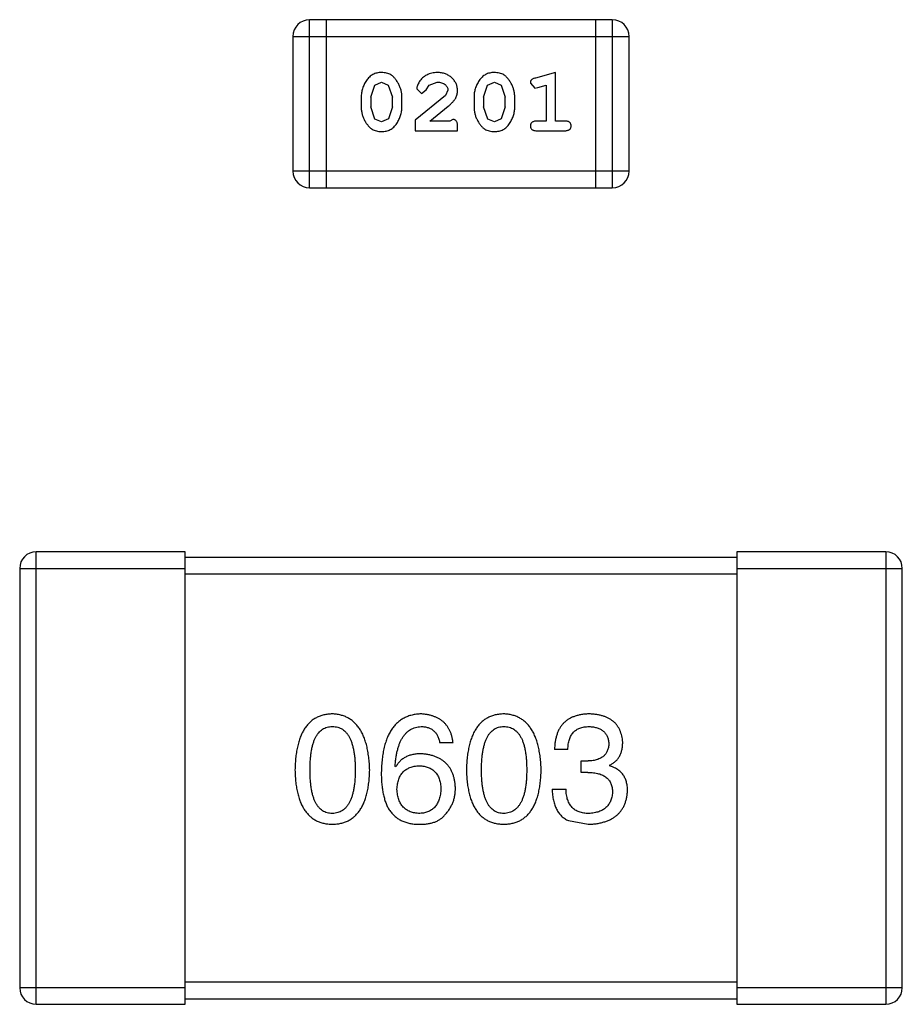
# Model space of a CAD drawing. Header units: inches. Extents: x -16 to 86, y -28 to 28.
# Tile 22 of 35: x 65.78 to 67.38, y -0.59 to 1.19. Entities that reach past the tile are written whole.
import ezdxf

# ---------------------------------------------------------------- set-up
doc = ezdxf.new("R2010")
doc.units = ezdxf.units.IN
doc.header["$LTSCALE"] = 1.21
doc.header["$MEASUREMENT"] = 0
doc.layers.get('0').update_dxf_attribs({"linetype": 'CONTINUOUS'})

msp = doc.modelspace()

# ---------------------------------------------------------------- linework, layer by layer
at = {"color": 6, "linetype": 'Continuous'}
for p, q in [((66.3087, 0.8871), (66.3087, 1.1919)), ((66.8574, 1.1919), (66.3087, 1.1919)), ((66.3392, 0.8871), (66.3392, 1.1919)), ((66.8269, 1.1919), (66.8269, 0.8871)), ((66.8574, 1.1919), (66.8574, 0.8871)), ((66.2783, 1.1614), (66.2783, 0.9176)), ((66.2783, 1.1614), (66.8879, 1.1614)), ((66.8879, 0.9176), (66.8879, 1.1614)), ((66.7545, 1.0961), (66.718, 1.0862)), ((66.7545, 1.008), (66.7545, 1.0961)), ((66.4194, 1.0512), (66.4267, 1.073)), ((66.4267, 1.073), (66.4391, 1.0788)), ((66.4391, 1.0788), (66.4512, 1.0735)), ((66.4512, 1.0735), (66.4588, 1.0512)), ((66.5201, 1.0649), (66.5251, 1.0734)), ((66.5251, 1.0734), (66.54, 1.0788)), ((66.624, 1.0512), (66.6312, 1.073)), ((66.6312, 1.073), (66.6436, 1.0788)), ((66.6436, 1.0788), (66.6557, 1.0735)), ((66.6557, 1.0735), (66.6633, 1.0512)), ((66.7089, 1.0771), (66.7168, 1.0678)), ((66.7222, 1.0688), (66.7372, 1.073)), ((66.7372, 1.073), (66.7372, 1.008)), ((66.5547, 1.0546), (66.4997, 1.0096)), ((66.5028, 1.0668), (66.5116, 1.0584)), ((66.5116, 1.0584), (66.5201, 1.0649)), ((66.5595, 1.0643), (66.5547, 1.0546)), ((66.7168, 1.0678), (66.7222, 1.0688)), ((66.4021, 1.0515), (66.4021, 1.0338)), ((66.4194, 1.0512), (66.4194, 1.034)), ((66.4588, 1.034), (66.4588, 1.0512)), ((66.4761, 1.0338), (66.4761, 1.0515)), ((66.5264, 1.008), (66.56, 1.0351)), ((66.6067, 1.0515), (66.6067, 1.0338)), ((66.624, 1.0512), (66.624, 1.034)), ((66.6633, 1.034), (66.6633, 1.0512)), ((66.6806, 1.0338), (66.6806, 1.0515)), ((66.4271, 1.0117), (66.4194, 1.034)), ((66.4588, 1.034), (66.4515, 1.0123)), ((66.6316, 1.0117), (66.624, 1.034)), ((66.6633, 1.034), (66.656, 1.0123)), ((66.4392, 1.0065), (66.4271, 1.0117)), ((66.4515, 1.0123), (66.4392, 1.0065)), ((66.4997, 1.0096), (66.4997, 0.9907)), ((66.5626, 1.008), (66.5264, 1.008)), ((66.5681, 1.0112), (66.5626, 1.008)), ((66.6437, 1.0065), (66.6316, 1.0117)), ((66.656, 1.0123), (66.6437, 1.0065)), ((66.7372, 1.008), (66.7199, 1.008)), ((66.7718, 1.008), (66.7545, 1.008)), ((66.4997, 0.9907), (66.5768, 0.9907)), ((66.5768, 0.9907), (66.5768, 0.9986)), ((66.7199, 0.9907), (66.7718, 0.9907)), ((66.8879, 0.9176), (66.2783, 0.9176)), ((66.3087, 0.8871), (66.8574, 0.8871)), ((65.8131, -0.5925), (65.8131, 0.2275)), ((66.0831, 0.2275), (65.8131, 0.2275)), ((66.0831, -0.5925), (66.0831, 0.2275)), ((67.0831, 0.2175), (66.0831, 0.2175)), ((67.0831, 0.2275), (67.0831, -0.5925)), ((67.3531, 0.2275), (67.0831, 0.2275)), ((67.3531, 0.2275), (67.3531, -0.5925)), ((65.7831, 0.1975), (65.7831, -0.5625)), ((65.7831, 0.1975), (66.0831, 0.1975)), ((67.0831, 0.1975), (67.3831, 0.1975)), ((67.3831, -0.5625), (67.3831, 0.1975)), ((66.0831, 0.1875), (67.0831, 0.1875)), ((66.5686, -0.1187), (66.5446, -0.1187)), ((66.7768, -0.1307), (66.7527, -0.1307)), ((66.8008, -0.1723), (66.8008, -0.1515)), ((66.8008, -0.1515), (66.8139, -0.1515)), ((66.8522, -0.1592), (66.8522, -0.1603)), ((66.4648, -0.1624), (66.4637, -0.1613)), ((66.8128, -0.1723), (66.8008, -0.1723)), ((66.7484, -0.2029), (66.7735, -0.2029)), ((66.7779, -0.2597), (66.8139, -0.2663)), ((67.0831, -0.5525), (66.0831, -0.5525)), ((66.0831, -0.5625), (65.7831, -0.5625)), ((67.3831, -0.5625), (67.0831, -0.5625)), ((66.0831, -0.5825), (67.0831, -0.5825)), ((65.8131, -0.5925), (66.0831, -0.5925)), ((67.0831, -0.5925), (67.3531, -0.5925))]:
    msp.add_line(p, q, dxfattribs=at)
for centre, radius, start, end in [((66.3087, 1.1614), 0.0305, 90, 180), ((66.8574, 1.1614), 0.0305, 0, 90), ((66.3087, 0.9176), 0.0305, 180, 270), ((66.8574, 0.9176), 0.0305, 270, 0), ((65.8131, 0.1975), 0.03, 90, 180), ((67.3531, 0.1975), 0.03, 0, 90), ((65.8131, -0.5625), 0.03, 180, 270), ((67.3531, -0.5625), 0.03, 270, 0)]:
    msp.add_arc(centre, radius, start, end, dxfattribs=at)
for points, knots in [([(66.4389, 1.0961), (66.4375, 1.0961), (66.4347, 1.096), (66.4306, 1.0953), (66.4268, 1.0942), (66.4232, 1.0926), (66.4199, 1.0905), (66.4168, 1.088), (66.4141, 1.085), (66.4116, 1.0817), (66.4094, 1.0781), (66.4075, 1.0744), (66.4058, 1.0707), (66.4045, 1.0669), (66.4034, 1.0631), (66.4027, 1.0593), (66.4022, 1.0554), (66.4022, 1.0528), (66.4021, 1.0515)], [0, 0, 0, 0, 0.06692, 0.130834, 0.19258, 0.252759, 0.312631, 0.373411, 0.436359, 0.501894, 0.568244, 0.632472, 0.69556, 0.757163, 0.818592, 0.878885, 0.939235, 1, 1, 1, 1]), ([(66.4761, 1.0515), (66.4761, 1.0526), (66.476, 1.0547), (66.4757, 1.0579), (66.4752, 1.0611), (66.4745, 1.0642), (66.4736, 1.0672), (66.4725, 1.0702), (66.4712, 1.0732), (66.4697, 1.0761), (66.4681, 1.0788), (66.4665, 1.0814), (66.4648, 1.0837), (66.4631, 1.0858), (66.4614, 1.0876), (66.4597, 1.0893), (66.458, 1.0907), (66.4556, 1.0923), (66.4524, 1.0939), (66.4483, 1.0952), (66.4437, 1.096), (66.4406, 1.0961), (66.4389, 1.0961)], [0, 0, 0, 0, 0.049855, 0.099516, 0.148482, 0.19758, 0.246804, 0.296268, 0.346517, 0.397047, 0.446826, 0.49336, 0.537801, 0.579207, 0.617974, 0.654833, 0.689171, 0.722088, 0.786392, 0.853518, 0.924186, 1, 1, 1, 1]), ([(66.5401, 1.0961), (66.5384, 1.0961), (66.535, 1.0959), (66.5301, 1.0951), (66.5253, 1.0937), (66.5209, 1.0917), (66.5167, 1.0893), (66.5131, 1.0864), (66.5099, 1.0831), (66.5074, 1.0796), (66.5054, 1.076), (66.504, 1.0727), (66.503, 1.0696), (66.5029, 1.0677), (66.5028, 1.0668)], [0, 0, 0, 0, 0.098286, 0.193983, 0.289056, 0.384352, 0.477435, 0.566197, 0.652355, 0.737986, 0.818188, 0.887401, 0.94802, 1, 1, 1, 1]), ([(66.5768, 1.0634), (66.5767, 1.0645), (66.5767, 1.0667), (66.5762, 1.0699), (66.5754, 1.073), (66.5742, 1.076), (66.5728, 1.0788), (66.571, 1.0816), (66.5689, 1.0841), (66.5665, 1.0866), (66.5638, 1.0888), (66.561, 1.0908), (66.5579, 1.0924), (66.5547, 1.0938), (66.5513, 1.0948), (66.5477, 1.0956), (66.544, 1.096), (66.5414, 1.0961), (66.5401, 1.0961)], [0, 0, 0, 0, 0.060981, 0.120256, 0.178148, 0.236115, 0.293993, 0.352864, 0.413358, 0.476056, 0.539296, 0.602396, 0.665116, 0.728325, 0.792919, 0.859317, 0.928302, 1, 1, 1, 1]), ([(66.6434, 1.0961), (66.642, 1.0961), (66.6392, 1.096), (66.6351, 1.0953), (66.6313, 1.0942), (66.6277, 1.0926), (66.6244, 1.0905), (66.6214, 1.088), (66.6186, 1.085), (66.6161, 1.0817), (66.6139, 1.0781), (66.612, 1.0744), (66.6103, 1.0707), (66.609, 1.0669), (66.6079, 1.0631), (66.6072, 1.0593), (66.6067, 1.0554), (66.6067, 1.0528), (66.6067, 1.0515)], [0, 0, 0, 0, 0.06692, 0.130834, 0.19258, 0.252759, 0.312631, 0.373411, 0.436359, 0.501894, 0.568244, 0.632472, 0.69556, 0.757163, 0.818592, 0.878885, 0.939235, 1, 1, 1, 1]), ([(66.6806, 1.0515), (66.6806, 1.0526), (66.6805, 1.0547), (66.6802, 1.0579), (66.6797, 1.0611), (66.679, 1.0642), (66.6781, 1.0672), (66.677, 1.0702), (66.6757, 1.0732), (66.6742, 1.0761), (66.6726, 1.0788), (66.671, 1.0814), (66.6693, 1.0837), (66.6676, 1.0858), (66.6659, 1.0876), (66.6642, 1.0893), (66.6625, 1.0907), (66.6601, 1.0923), (66.657, 1.0939), (66.6528, 1.0952), (66.6482, 1.096), (66.6451, 1.0961), (66.6434, 1.0961)], [0, 0, 0, 0, 0.049855, 0.099516, 0.148482, 0.19758, 0.246804, 0.296268, 0.346517, 0.397047, 0.446826, 0.49336, 0.537801, 0.579207, 0.617974, 0.654833, 0.689171, 0.722088, 0.786392, 0.853518, 0.924186, 1, 1, 1, 1]), ([(66.54, 1.0788), (66.5414, 1.0788), (66.5441, 1.0787), (66.5479, 1.0778), (66.5513, 1.0765), (66.5541, 1.0745), (66.5565, 1.0723), (66.5582, 1.0698), (66.5592, 1.0671), (66.5594, 1.0652), (66.5595, 1.0643)], [0, 0, 0, 0, 0.156344, 0.299348, 0.4327, 0.561, 0.682299, 0.791883, 0.89611, 1, 1, 1, 1]), ([(66.718, 1.0862), (66.7171, 1.086), (66.7155, 1.0855), (66.7135, 1.0847), (66.7118, 1.0838), (66.7106, 1.0827), (66.7098, 1.0815), (66.7093, 1.0802), (66.7089, 1.0787), (66.7089, 1.0776), (66.7089, 1.0771)], [0, 0, 0, 0, 0.187321, 0.344927, 0.475328, 0.579604, 0.674244, 0.773631, 0.882025, 1, 1, 1, 1]), ([(66.56, 1.0351), (66.5609, 1.0358), (66.5626, 1.0373), (66.5649, 1.0395), (66.567, 1.0417), (66.5689, 1.0436), (66.5705, 1.0455), (66.5719, 1.0473), (66.573, 1.0489), (66.5741, 1.051), (66.5752, 1.0535), (66.5761, 1.0567), (66.5767, 1.06), (66.5767, 1.0622), (66.5768, 1.0634)], [0, 0, 0, 0, 0.103002, 0.197728, 0.285279, 0.365235, 0.437224, 0.502446, 0.560545, 0.611446, 0.707576, 0.80349, 0.900532, 1, 1, 1, 1]), ([(66.4021, 1.0338), (66.4022, 1.0327), (66.4022, 1.0306), (66.4025, 1.0274), (66.403, 1.0243), (66.4037, 1.0212), (66.4046, 1.0181), (66.4057, 1.0151), (66.4069, 1.0122), (66.4084, 1.0093), (66.41, 1.0065), (66.4116, 1.004), (66.4133, 1.0017), (66.4149, 0.9996), (66.4166, 0.9977), (66.4183, 0.9961), (66.42, 0.9946), (66.4224, 0.993), (66.4256, 0.9914), (66.4298, 0.9901), (66.4344, 0.9893), (66.4375, 0.9892), (66.4392, 0.9891)], [0, 0, 0, 0, 0.049886, 0.09882, 0.148132, 0.19689, 0.246038, 0.295176, 0.345305, 0.395692, 0.445312, 0.491875, 0.535813, 0.577009, 0.616081, 0.652689, 0.687585, 0.720206, 0.785062, 0.85223, 0.923759, 1, 1, 1, 1]), ([(66.4392, 0.9891), (66.4406, 0.9892), (66.4434, 0.9893), (66.4475, 0.99), (66.4514, 0.9911), (66.4549, 0.9927), (66.4583, 0.9947), (66.4613, 0.9972), (66.4641, 1.0002), (66.4666, 1.0036), (66.4688, 1.0072), (66.4707, 1.0108), (66.4724, 1.0146), (66.4737, 1.0183), (66.4748, 1.0221), (66.4755, 1.026), (66.476, 1.0299), (66.476, 1.0325), (66.4761, 1.0338)], [0, 0, 0, 0, 0.067217, 0.131051, 0.19272, 0.252824, 0.312745, 0.373449, 0.436041, 0.501494, 0.567761, 0.632087, 0.695096, 0.757109, 0.817993, 0.878657, 0.939311, 1, 1, 1, 1]), ([(66.6067, 1.0338), (66.6067, 1.0327), (66.6067, 1.0306), (66.607, 1.0274), (66.6075, 1.0243), (66.6082, 1.0212), (66.6091, 1.0181), (66.6102, 1.0151), (66.6115, 1.0122), (66.6129, 1.0093), (66.6145, 1.0065), (66.6161, 1.004), (66.6178, 1.0017), (66.6194, 0.9996), (66.6211, 0.9977), (66.6228, 0.9961), (66.6246, 0.9946), (66.6269, 0.993), (66.6301, 0.9914), (66.6343, 0.9901), (66.6389, 0.9893), (66.6421, 0.9892), (66.6437, 0.9891)], [0, 0, 0, 0, 0.049886, 0.09882, 0.148132, 0.19689, 0.246038, 0.295176, 0.345305, 0.395692, 0.445312, 0.491875, 0.535813, 0.577009, 0.616081, 0.652689, 0.687585, 0.720206, 0.785062, 0.85223, 0.923759, 1, 1, 1, 1]), ([(66.6437, 0.9891), (66.6451, 0.9892), (66.648, 0.9893), (66.652, 0.99), (66.6559, 0.9911), (66.6595, 0.9927), (66.6628, 0.9947), (66.6658, 0.9972), (66.6686, 1.0002), (66.6711, 1.0036), (66.6733, 1.0072), (66.6752, 1.0108), (66.6769, 1.0146), (66.6783, 1.0183), (66.6793, 1.0221), (66.6801, 1.026), (66.6805, 1.0299), (66.6806, 1.0325), (66.6806, 1.0338)], [0, 0, 0, 0, 0.067217, 0.131051, 0.19272, 0.252824, 0.312745, 0.373449, 0.436041, 0.501494, 0.567761, 0.632087, 0.695096, 0.757109, 0.817993, 0.878657, 0.939311, 1, 1, 1, 1]), ([(66.5768, 0.9986), (66.5767, 0.9997), (66.5767, 1.0016), (66.5763, 1.0043), (66.5756, 1.0066), (66.5745, 1.0083), (66.5732, 1.0096), (66.5717, 1.0105), (66.57, 1.0111), (66.5687, 1.0111), (66.5681, 1.0112)], [0, 0, 0, 0, 0.1844, 0.34094, 0.473574, 0.586824, 0.690029, 0.789175, 0.890445, 1, 1, 1, 1]), ([(66.7199, 1.008), (66.719, 1.008), (66.7173, 1.008), (66.715, 1.0075), (66.7131, 1.0067), (66.7115, 1.0057), (66.7103, 1.0043), (66.7095, 1.0028), (66.709, 1.0012), (66.7089, 1), (66.7089, 0.9994)], [0, 0, 0, 0, 0.169102, 0.317658, 0.446239, 0.563118, 0.671828, 0.776546, 0.884858, 1, 1, 1, 1]), ([(66.7089, 0.9994), (66.7089, 0.9988), (66.709, 0.9976), (66.7095, 0.9959), (66.7103, 0.9944), (66.7115, 0.993), (66.7131, 0.992), (66.715, 0.9913), (66.7173, 0.9908), (66.719, 0.9907), (66.7199, 0.9907)], [0, 0, 0, 0, 0.115051, 0.223278, 0.329269, 0.437893, 0.554681, 0.682591, 0.83103, 1, 1, 1, 1]), ([(66.7828, 0.9994), (66.7828, 1), (66.7827, 1.0012), (66.7822, 1.0028), (66.7814, 1.0043), (66.7802, 1.0057), (66.7787, 1.0068), (66.7767, 1.0075), (66.7744, 1.008), (66.7727, 1.008), (66.7718, 1.008)], [0, 0, 0, 0, 0.11517, 0.223509, 0.328254, 0.438012, 0.553651, 0.682263, 0.830856, 1, 1, 1, 1]), ([(66.7718, 0.9907), (66.7727, 0.9907), (66.7744, 0.9908), (66.7767, 0.9913), (66.7787, 0.992), (66.7802, 0.9931), (66.7814, 0.9944), (66.7822, 0.9959), (66.7827, 0.9976), (66.7828, 0.9988), (66.7828, 0.9994)], [0, 0, 0, 0, 0.169012, 0.317488, 0.445429, 0.560977, 0.67065, 0.776666, 0.88492, 1, 1, 1, 1]), ([(66.3498, -0.0663), (66.3472, -0.0664), (66.342, -0.0666), (66.3345, -0.0679), (66.3275, -0.0701), (66.3209, -0.0729), (66.3149, -0.0765), (66.3094, -0.081), (66.3044, -0.0862), (66.2999, -0.0923), (66.2959, -0.099), (66.2924, -0.1066), (66.2894, -0.1149), (66.287, -0.124), (66.2849, -0.1339), (66.2835, -0.1445), (66.2825, -0.156), (66.2822, -0.1638), (66.2821, -0.1679)], [0, 0, 0, 0, 0.057911, 0.113262, 0.165956, 0.217443, 0.268511, 0.319665, 0.372, 0.426129, 0.483365, 0.543779, 0.607756, 0.676562, 0.749704, 0.827713, 0.911177, 1, 1, 1, 1]), ([(66.4176, -0.1679), (66.4174, -0.1639), (66.4171, -0.1561), (66.4159, -0.1448), (66.4143, -0.1342), (66.4123, -0.1244), (66.4097, -0.1154), (66.4067, -0.1071), (66.4032, -0.0996), (66.3992, -0.0928), (66.3947, -0.0868), (66.3897, -0.0815), (66.3842, -0.077), (66.3783, -0.0733), (66.3718, -0.0704), (66.3649, -0.0682), (66.3575, -0.0667), (66.3524, -0.0664), (66.3498, -0.0663)], [0, 0, 0, 0, 0.088475, 0.171606, 0.249595, 0.322626, 0.391327, 0.455765, 0.516374, 0.573675, 0.628522, 0.681161, 0.732559, 0.783563, 0.83504, 0.887639, 0.942585, 1, 1, 1, 1]), ([(66.5107, -0.0663), (66.5079, -0.0664), (66.5024, -0.0668), (66.4944, -0.0682), (66.4869, -0.0705), (66.4799, -0.0736), (66.4735, -0.0774), (66.4676, -0.0821), (66.4623, -0.0876), (66.4575, -0.0939), (66.4533, -0.1009), (66.4496, -0.1088), (66.4464, -0.1174), (66.4438, -0.1269), (66.4416, -0.1371), (66.4401, -0.1481), (66.439, -0.1599), (66.4387, -0.1681), (66.4386, -0.1723)], [0, 0, 0, 0, 0.058957, 0.115262, 0.16907, 0.221312, 0.273147, 0.324961, 0.377649, 0.432026, 0.488925, 0.549039, 0.612912, 0.680653, 0.753056, 0.830314, 0.912483, 1, 1, 1, 1]), ([(66.5686, -0.1187), (66.5684, -0.1167), (66.5679, -0.1128), (66.5666, -0.1072), (66.5651, -0.1019), (66.5631, -0.097), (66.5607, -0.0925), (66.558, -0.0883), (66.5549, -0.0844), (66.5515, -0.0809), (66.5476, -0.0778), (66.5435, -0.0751), (66.5389, -0.0727), (66.534, -0.0707), (66.5287, -0.069), (66.523, -0.0677), (66.517, -0.0668), (66.5128, -0.0664), (66.5107, -0.0663)], [0, 0, 0, 0, 0.06947, 0.136096, 0.199592, 0.260665, 0.319672, 0.377156, 0.433415, 0.489984, 0.546535, 0.604276, 0.663499, 0.725182, 0.788953, 0.855683, 0.926216, 1, 1, 1, 1]), ([(66.6607, -0.0663), (66.658, -0.0664), (66.6528, -0.0666), (66.6453, -0.0679), (66.6383, -0.0701), (66.6318, -0.0729), (66.6258, -0.0765), (66.6203, -0.081), (66.6153, -0.0862), (66.6108, -0.0923), (66.6068, -0.099), (66.6033, -0.1066), (66.6003, -0.1149), (66.5978, -0.124), (66.5958, -0.1339), (66.5943, -0.1445), (66.5933, -0.156), (66.5931, -0.1638), (66.5929, -0.1679)], [0, 0, 0, 0, 0.057911, 0.113262, 0.165956, 0.217443, 0.268511, 0.319665, 0.372, 0.426129, 0.483365, 0.543779, 0.607756, 0.676562, 0.749704, 0.827713, 0.911177, 1, 1, 1, 1]), ([(66.7284, -0.1679), (66.7283, -0.1639), (66.7279, -0.1561), (66.7268, -0.1448), (66.7252, -0.1342), (66.7231, -0.1244), (66.7206, -0.1154), (66.7176, -0.1071), (66.7141, -0.0996), (66.71, -0.0928), (66.7055, -0.0868), (66.7006, -0.0815), (66.6951, -0.077), (66.6891, -0.0733), (66.6827, -0.0704), (66.6758, -0.0682), (66.6684, -0.0667), (66.6633, -0.0664), (66.6607, -0.0663)], [0, 0, 0, 0, 0.088475, 0.171606, 0.249595, 0.322626, 0.391327, 0.455765, 0.516374, 0.573675, 0.628522, 0.681161, 0.732559, 0.783563, 0.83504, 0.887639, 0.942585, 1, 1, 1, 1]), ([(66.8161, -0.0663), (66.8136, -0.0663), (66.8087, -0.0665), (66.8016, -0.0674), (66.795, -0.0687), (66.7889, -0.0706), (66.7832, -0.0729), (66.778, -0.0757), (66.7733, -0.079), (66.769, -0.0829), (66.7653, -0.0871), (66.762, -0.092), (66.7593, -0.0973), (66.757, -0.103), (66.7552, -0.1093), (66.7538, -0.116), (66.753, -0.1232), (66.7528, -0.1282), (66.7527, -0.1307)], [0, 0, 0, 0, 0.073232, 0.142595, 0.207997, 0.270074, 0.329156, 0.386529, 0.441846, 0.496976, 0.551877, 0.607941, 0.665637, 0.725446, 0.788542, 0.855101, 0.925196, 1, 1, 1, 1]), ([(66.8762, -0.1176), (66.8761, -0.1156), (66.8757, -0.1118), (66.8747, -0.1061), (66.8732, -0.1009), (66.8714, -0.096), (66.869, -0.0915), (66.8663, -0.0873), (66.8632, -0.0835), (66.8596, -0.0801), (66.8556, -0.0771), (66.8512, -0.0744), (66.8464, -0.0721), (66.8411, -0.0702), (66.8355, -0.0686), (66.8294, -0.0675), (66.8229, -0.0666), (66.8184, -0.0664), (66.8161, -0.0663)], [0, 0, 0, 0, 0.067521, 0.132139, 0.193339, 0.252064, 0.309083, 0.364848, 0.420021, 0.475612, 0.532002, 0.589602, 0.649896, 0.712634, 0.778603, 0.848416, 0.922155, 1, 1, 1, 1]), ([(66.3094, -0.1679), (66.3094, -0.1647), (66.3095, -0.1586), (66.31, -0.1497), (66.3107, -0.1413), (66.3118, -0.1336), (66.3133, -0.1266), (66.3149, -0.1201), (66.317, -0.1142), (66.3194, -0.109), (66.322, -0.1043), (66.325, -0.1003), (66.3284, -0.0969), (66.332, -0.094), (66.336, -0.0919), (66.3403, -0.0903), (66.345, -0.0894), (66.3482, -0.0893), (66.3498, -0.0892)], [0, 0, 0, 0, 0.096452, 0.187278, 0.271765, 0.350519, 0.423437, 0.491321, 0.554011, 0.612224, 0.666281, 0.717003, 0.764884, 0.811423, 0.856783, 0.902993, 0.950236, 1, 1, 1, 1]), ([(66.3498, -0.0892), (66.3515, -0.0893), (66.3548, -0.0894), (66.3595, -0.0903), (66.364, -0.0919), (66.3681, -0.094), (66.3718, -0.0969), (66.3753, -0.1003), (66.3783, -0.1043), (66.3811, -0.1089), (66.3835, -0.1142), (66.3856, -0.1201), (66.3874, -0.1266), (66.3889, -0.1336), (66.39, -0.1413), (66.3908, -0.1497), (66.3913, -0.1586), (66.3913, -0.1647), (66.3913, -0.1679)], [0, 0, 0, 0, 0.050604, 0.098688, 0.145699, 0.191791, 0.238625, 0.286717, 0.337546, 0.391814, 0.449755, 0.512106, 0.579685, 0.652048, 0.730262, 0.814146, 0.904281, 1, 1, 1, 1]), ([(66.4637, -0.1613), (66.4639, -0.1585), (66.4643, -0.153), (66.4653, -0.1451), (66.4666, -0.1376), (66.4682, -0.1307), (66.4701, -0.1243), (66.4723, -0.1185), (66.4747, -0.1132), (66.4775, -0.1083), (66.4807, -0.1041), (66.484, -0.1003), (66.4877, -0.0971), (66.4918, -0.0945), (66.496, -0.0923), (66.5007, -0.0908), (66.5056, -0.0896), (66.509, -0.0893), (66.5107, -0.0892)], [0, 0, 0, 0, 0.089218, 0.173709, 0.252753, 0.326963, 0.397099, 0.462534, 0.524018, 0.582178, 0.637235, 0.689955, 0.741228, 0.791618, 0.841661, 0.892925, 0.945259, 1, 1, 1, 1]), ([(66.5107, -0.0892), (66.513, -0.0893), (66.5173, -0.0894), (66.5234, -0.0909), (66.5288, -0.0932), (66.5335, -0.0965), (66.5375, -0.1007), (66.5407, -0.1059), (66.5431, -0.112), (66.5441, -0.1164), (66.5446, -0.1187)], [0, 0, 0, 0, 0.136586, 0.261496, 0.378089, 0.490612, 0.605522, 0.725767, 0.8561, 1, 1, 1, 1]), ([(66.6202, -0.1679), (66.6203, -0.1647), (66.6203, -0.1586), (66.6208, -0.1497), (66.6216, -0.1413), (66.6226, -0.1336), (66.6241, -0.1266), (66.6258, -0.1201), (66.6278, -0.1142), (66.6302, -0.109), (66.6329, -0.1043), (66.6359, -0.1003), (66.6392, -0.0969), (66.6429, -0.094), (66.6469, -0.0919), (66.6512, -0.0903), (66.6559, -0.0894), (66.659, -0.0893), (66.6607, -0.0892)], [0, 0, 0, 0, 0.096452, 0.187278, 0.271765, 0.350519, 0.423437, 0.491321, 0.554011, 0.612224, 0.666281, 0.717003, 0.764884, 0.811423, 0.856783, 0.902993, 0.950236, 1, 1, 1, 1]), ([(66.6607, -0.0892), (66.6624, -0.0893), (66.6656, -0.0894), (66.6704, -0.0903), (66.6748, -0.0919), (66.6789, -0.094), (66.6827, -0.0969), (66.6861, -0.1003), (66.6892, -0.1043), (66.692, -0.1089), (66.6944, -0.1142), (66.6965, -0.1201), (66.6983, -0.1266), (66.6997, -0.1336), (66.7008, -0.1413), (66.7016, -0.1497), (66.7021, -0.1586), (66.7022, -0.1647), (66.7022, -0.1679)], [0, 0, 0, 0, 0.050604, 0.098688, 0.145699, 0.191791, 0.238625, 0.286717, 0.337546, 0.391814, 0.449755, 0.512106, 0.579685, 0.652048, 0.730262, 0.814146, 0.904281, 1, 1, 1, 1]), ([(66.7768, -0.1307), (66.7768, -0.1291), (66.777, -0.1258), (66.7776, -0.1211), (66.7783, -0.1167), (66.7795, -0.1126), (66.7809, -0.1089), (66.7826, -0.1055), (66.7846, -0.1023), (66.7868, -0.0996), (66.7894, -0.0971), (66.7922, -0.095), (66.7953, -0.0932), (66.7987, -0.0917), (66.8024, -0.0906), (66.8064, -0.0898), (66.8106, -0.0893), (66.8135, -0.0892), (66.815, -0.0892)], [0, 0, 0, 0, 0.078134, 0.15164, 0.221358, 0.286689, 0.348614, 0.407697, 0.464247, 0.520153, 0.574432, 0.629291, 0.684538, 0.742032, 0.801329, 0.863637, 0.930123, 1, 1, 1, 1]), ([(66.815, -0.0892), (66.8164, -0.0893), (66.8191, -0.0894), (66.8229, -0.0899), (66.8266, -0.0906), (66.83, -0.0915), (66.8331, -0.0926), (66.836, -0.094), (66.8386, -0.0955), (66.841, -0.0974), (66.8432, -0.0994), (66.845, -0.1017), (66.8467, -0.1041), (66.8481, -0.1068), (66.8492, -0.1098), (66.8501, -0.1129), (66.8507, -0.1163), (66.851, -0.1186), (66.8511, -0.1198)], [0, 0, 0, 0, 0.078051, 0.151197, 0.220412, 0.286742, 0.34933, 0.409464, 0.467368, 0.52298, 0.578639, 0.633998, 0.690142, 0.746855, 0.805868, 0.867776, 0.932345, 1, 1, 1, 1]), ([(66.8511, -0.1198), (66.851, -0.1211), (66.8509, -0.1235), (66.8503, -0.127), (66.8495, -0.1302), (66.8484, -0.1333), (66.8471, -0.1361), (66.8454, -0.1386), (66.8435, -0.141), (66.8413, -0.1431), (66.8388, -0.145), (66.836, -0.1466), (66.833, -0.148), (66.8297, -0.1492), (66.8262, -0.1501), (66.8223, -0.1508), (66.8182, -0.1513), (66.8154, -0.1515), (66.8139, -0.1515)], [0, 0, 0, 0, 0.067741, 0.131599, 0.192143, 0.249977, 0.306453, 0.361639, 0.416449, 0.471489, 0.527582, 0.584873, 0.644974, 0.70814, 0.77492, 0.845909, 0.920585, 1, 1, 1, 1]), ([(66.8522, -0.1592), (66.8541, -0.1582), (66.8578, -0.1563), (66.8628, -0.1526), (66.867, -0.1483), (66.8704, -0.1434), (66.873, -0.1378), (66.8749, -0.1316), (66.876, -0.1248), (66.8762, -0.1201), (66.8762, -0.1176)], [0, 0, 0, 0, 0.125227, 0.244792, 0.361427, 0.478215, 0.59667, 0.722058, 0.856314, 1, 1, 1, 1]), ([(66.5107, -0.1384), (66.5081, -0.1385), (66.503, -0.1386), (66.4956, -0.1397), (66.489, -0.1416), (66.4828, -0.1442), (66.4773, -0.1476), (66.4724, -0.1518), (66.4682, -0.1568), (66.466, -0.1605), (66.4648, -0.1624)], [0, 0, 0, 0, 0.144617, 0.279572, 0.40596, 0.526097, 0.64389, 0.760003, 0.877724, 1, 1, 1, 1]), ([(66.573, -0.2007), (66.5729, -0.1983), (66.5726, -0.1938), (66.5716, -0.1871), (66.5702, -0.1809), (66.5684, -0.1751), (66.5661, -0.1697), (66.5633, -0.1648), (66.5601, -0.1602), (66.5564, -0.1561), (66.5522, -0.1524), (66.5477, -0.1491), (66.5426, -0.1463), (66.5371, -0.1438), (66.5312, -0.1418), (66.5247, -0.1402), (66.5179, -0.1391), (66.5131, -0.1386), (66.5107, -0.1384)], [0, 0, 0, 0, 0.071527, 0.139094, 0.20346, 0.264939, 0.323904, 0.381383, 0.437591, 0.493343, 0.549401, 0.606085, 0.664838, 0.725424, 0.788712, 0.855452, 0.925772, 1, 1, 1, 1]), ([(66.467, -0.2029), (66.4671, -0.2012), (66.4673, -0.1979), (66.468, -0.1932), (66.469, -0.1888), (66.4703, -0.1847), (66.4718, -0.1809), (66.4736, -0.1774), (66.4757, -0.1742), (66.4782, -0.1714), (66.4808, -0.1689), (66.4838, -0.1667), (66.487, -0.1648), (66.4906, -0.1633), (66.4944, -0.162), (66.4985, -0.1611), (66.5029, -0.1605), (66.5059, -0.1603), (66.5074, -0.1603)], [0, 0, 0, 0, 0.076072, 0.148369, 0.216753, 0.281358, 0.342792, 0.401604, 0.458929, 0.514444, 0.569818, 0.625343, 0.681554, 0.739608, 0.800134, 0.863477, 0.929547, 1, 1, 1, 1]), ([(66.5074, -0.1603), (66.5089, -0.1603), (66.5119, -0.1605), (66.5161, -0.1611), (66.5201, -0.162), (66.5238, -0.1632), (66.5272, -0.1647), (66.5304, -0.1665), (66.5333, -0.1687), (66.5359, -0.1711), (66.5382, -0.1739), (66.5403, -0.177), (66.5421, -0.1804), (66.5436, -0.1841), (66.5448, -0.1881), (66.5458, -0.1924), (66.5464, -0.197), (66.5467, -0.2002), (66.5468, -0.2018)], [0, 0, 0, 0, 0.069884, 0.136529, 0.199638, 0.259844, 0.317774, 0.374356, 0.430026, 0.485148, 0.5409, 0.597889, 0.657472, 0.718614, 0.783613, 0.85129, 0.923712, 1, 1, 1, 1]), ([(66.885, -0.2051), (66.8849, -0.2036), (66.8849, -0.2008), (66.8845, -0.1968), (66.8839, -0.1929), (66.8829, -0.1892), (66.8818, -0.1857), (66.8804, -0.1824), (66.8787, -0.1793), (66.8768, -0.1763), (66.8747, -0.1736), (66.8722, -0.1711), (66.8695, -0.1688), (66.8665, -0.1667), (66.8633, -0.1648), (66.8598, -0.163), (66.8561, -0.1615), (66.8535, -0.1607), (66.8522, -0.1603)], [0, 0, 0, 0, 0.071215, 0.138707, 0.20396, 0.266995, 0.327734, 0.387609, 0.445602, 0.503345, 0.561136, 0.618597, 0.677672, 0.738255, 0.799989, 0.863961, 0.930555, 1, 1, 1, 1]), ([(66.2821, -0.1679), (66.2822, -0.1718), (66.2825, -0.1795), (66.2835, -0.1905), (66.2849, -0.2008), (66.287, -0.2104), (66.2894, -0.2192), (66.2924, -0.2272), (66.2959, -0.2346), (66.2999, -0.2411), (66.3044, -0.247), (66.3094, -0.252), (66.3149, -0.2563), (66.3209, -0.2599), (66.3275, -0.2626), (66.3345, -0.2647), (66.342, -0.2659), (66.3472, -0.2661), (66.3498, -0.2663)], [0, 0, 0, 0, 0.087693, 0.170223, 0.247496, 0.319826, 0.387768, 0.451403, 0.511459, 0.568358, 0.622671, 0.675251, 0.726739, 0.778422, 0.830759, 0.884394, 0.940865, 1, 1, 1, 1]), ([(66.3498, -0.2466), (66.3482, -0.2465), (66.345, -0.2464), (66.3403, -0.2455), (66.336, -0.244), (66.332, -0.2417), (66.3284, -0.239), (66.325, -0.2355), (66.322, -0.2315), (66.3194, -0.2268), (66.317, -0.2216), (66.3149, -0.2157), (66.3133, -0.2092), (66.3118, -0.2022), (66.3107, -0.1945), (66.31, -0.1862), (66.3095, -0.1772), (66.3094, -0.1711), (66.3094, -0.1679)], [0, 0, 0, 0, 0.049766, 0.097012, 0.143225, 0.188786, 0.235079, 0.282962, 0.333687, 0.387747, 0.445963, 0.508657, 0.576545, 0.649868, 0.72822, 0.812712, 0.903543, 1, 1, 1, 1]), ([(66.3498, -0.2663), (66.3525, -0.2661), (66.3576, -0.2659), (66.3651, -0.2647), (66.3721, -0.2626), (66.3787, -0.2599), (66.3847, -0.2563), (66.3902, -0.252), (66.3952, -0.2469), (66.3997, -0.2411), (66.4037, -0.2345), (66.4072, -0.2272), (66.4102, -0.2192), (66.4127, -0.2104), (66.4147, -0.2008), (66.4161, -0.1905), (66.4172, -0.1795), (66.4174, -0.1718), (66.4176, -0.1679)], [0, 0, 0, 0, 0.059134, 0.115603, 0.169236, 0.221572, 0.273254, 0.32474, 0.377319, 0.431815, 0.488555, 0.548609, 0.612242, 0.680182, 0.75251, 0.829782, 0.91231, 1, 1, 1, 1]), ([(66.3913, -0.1679), (66.3913, -0.171), (66.3913, -0.1771), (66.3908, -0.1859), (66.39, -0.1941), (66.3888, -0.2018), (66.3874, -0.2088), (66.3856, -0.2152), (66.3836, -0.2211), (66.3811, -0.2263), (66.3783, -0.231), (66.3752, -0.235), (66.3718, -0.2385), (66.3681, -0.2413), (66.364, -0.2436), (66.3595, -0.2453), (66.3548, -0.2463), (66.3515, -0.2465), (66.3498, -0.2466)], [0, 0, 0, 0, 0.094834, 0.184067, 0.267029, 0.344713, 0.417334, 0.484367, 0.546941, 0.604717, 0.65953, 0.710539, 0.759381, 0.806382, 0.853027, 0.900623, 0.949121, 1, 1, 1, 1]), ([(66.4386, -0.1723), (66.4386, -0.1758), (66.4387, -0.1827), (66.4394, -0.1927), (66.4404, -0.2021), (66.442, -0.2109), (66.444, -0.2191), (66.4464, -0.2267), (66.4493, -0.2337), (66.4516, -0.238), (66.4528, -0.24)], [0, 0, 0, 0, 0.151498, 0.29521, 0.430242, 0.557137, 0.677306, 0.790845, 0.898111, 1, 1, 1, 1]), ([(66.5929, -0.1679), (66.5931, -0.1718), (66.5933, -0.1795), (66.5943, -0.1905), (66.5958, -0.2008), (66.5978, -0.2104), (66.6003, -0.2192), (66.6033, -0.2272), (66.6068, -0.2346), (66.6108, -0.2411), (66.6153, -0.247), (66.6203, -0.252), (66.6258, -0.2563), (66.6318, -0.2599), (66.6383, -0.2626), (66.6453, -0.2647), (66.6529, -0.2659), (66.658, -0.2661), (66.6607, -0.2663)], [0, 0, 0, 0, 0.087693, 0.170223, 0.247496, 0.319826, 0.387768, 0.451403, 0.511459, 0.568358, 0.622671, 0.675251, 0.726739, 0.778422, 0.830759, 0.884394, 0.940865, 1, 1, 1, 1]), ([(66.6607, -0.2466), (66.659, -0.2465), (66.6559, -0.2464), (66.6512, -0.2455), (66.6469, -0.244), (66.6429, -0.2417), (66.6392, -0.239), (66.6359, -0.2355), (66.6329, -0.2315), (66.6302, -0.2268), (66.6278, -0.2216), (66.6258, -0.2157), (66.6241, -0.2092), (66.6226, -0.2022), (66.6216, -0.1945), (66.6208, -0.1862), (66.6203, -0.1772), (66.6203, -0.1711), (66.6202, -0.1679)], [0, 0, 0, 0, 0.049766, 0.097012, 0.143225, 0.188786, 0.235079, 0.282962, 0.333687, 0.387747, 0.445963, 0.508657, 0.576545, 0.649868, 0.72822, 0.812712, 0.903543, 1, 1, 1, 1]), ([(66.6607, -0.2663), (66.6633, -0.2661), (66.6685, -0.2659), (66.676, -0.2647), (66.683, -0.2626), (66.6895, -0.2599), (66.6956, -0.2563), (66.7011, -0.252), (66.7061, -0.2469), (66.7106, -0.2411), (66.7146, -0.2345), (66.718, -0.2272), (66.721, -0.2192), (66.7235, -0.2104), (66.7256, -0.2008), (66.727, -0.1905), (66.728, -0.1795), (66.7283, -0.1718), (66.7284, -0.1679)], [0, 0, 0, 0, 0.059134, 0.115603, 0.169236, 0.221572, 0.273254, 0.32474, 0.377319, 0.431815, 0.488555, 0.548609, 0.612242, 0.680182, 0.75251, 0.829782, 0.91231, 1, 1, 1, 1]), ([(66.7022, -0.1679), (66.7022, -0.171), (66.7021, -0.1771), (66.7016, -0.1859), (66.7008, -0.1941), (66.6997, -0.2018), (66.6983, -0.2088), (66.6965, -0.2152), (66.6944, -0.2211), (66.692, -0.2263), (66.6892, -0.231), (66.6861, -0.235), (66.6827, -0.2385), (66.6789, -0.2413), (66.6748, -0.2436), (66.6704, -0.2453), (66.6656, -0.2463), (66.6624, -0.2465), (66.6607, -0.2466)], [0, 0, 0, 0, 0.094834, 0.184067, 0.267029, 0.344713, 0.417334, 0.484367, 0.546941, 0.604717, 0.65953, 0.710539, 0.759381, 0.806382, 0.853027, 0.900623, 0.949121, 1, 1, 1, 1]), ([(66.8128, -0.1723), (66.8146, -0.1723), (66.8181, -0.1723), (66.8232, -0.1728), (66.828, -0.1734), (66.8324, -0.1745), (66.8364, -0.1757), (66.8401, -0.1772), (66.8435, -0.1791), (66.8465, -0.1812), (66.8491, -0.1836), (66.8514, -0.1863), (66.8534, -0.1893), (66.8549, -0.1926), (66.8561, -0.1961), (66.857, -0.1999), (66.8576, -0.2041), (66.8576, -0.2069), (66.8576, -0.2083)], [0, 0, 0, 0, 0.082495, 0.159728, 0.232496, 0.300725, 0.365163, 0.425859, 0.483728, 0.538892, 0.592921, 0.646195, 0.699968, 0.754746, 0.811387, 0.870806, 0.933482, 1, 1, 1, 1]), ([(66.5085, -0.2466), (66.5069, -0.2465), (66.5038, -0.2464), (66.4993, -0.2457), (66.4951, -0.2448), (66.4912, -0.2435), (66.4875, -0.2419), (66.4842, -0.24), (66.4811, -0.2378), (66.4784, -0.2351), (66.4759, -0.2323), (66.4738, -0.229), (66.4719, -0.2254), (66.4703, -0.2215), (66.4691, -0.2173), (66.4681, -0.2128), (66.4673, -0.208), (66.4671, -0.2046), (66.467, -0.2029)], [0, 0, 0, 0, 0.070403, 0.137196, 0.200053, 0.260887, 0.31876, 0.37535, 0.430743, 0.485927, 0.541678, 0.598832, 0.657726, 0.719441, 0.783504, 0.851852, 0.923533, 1, 1, 1, 1]), ([(66.5468, -0.2018), (66.5467, -0.2035), (66.5464, -0.2069), (66.5457, -0.2117), (66.5448, -0.2163), (66.5437, -0.2205), (66.5422, -0.2245), (66.5404, -0.228), (66.5385, -0.2313), (66.5362, -0.2343), (66.5337, -0.237), (66.5308, -0.2393), (66.5278, -0.2414), (66.5244, -0.2431), (66.5208, -0.2445), (66.517, -0.2455), (66.5128, -0.2462), (66.51, -0.2465), (66.5085, -0.2466)], [0, 0, 0, 0, 0.078863, 0.153308, 0.223539, 0.289857, 0.35341, 0.413572, 0.471721, 0.528235, 0.584279, 0.638781, 0.69466, 0.751251, 0.809198, 0.869697, 0.933318, 1, 1, 1, 1]), ([(66.5533, -0.2499), (66.5549, -0.2481), (66.558, -0.2447), (66.562, -0.2391), (66.5654, -0.2333), (66.5682, -0.2273), (66.5704, -0.2209), (66.5719, -0.2144), (66.5728, -0.2076), (66.5729, -0.203), (66.573, -0.2007)], [0, 0, 0, 0, 0.129393, 0.255335, 0.378531, 0.500878, 0.622934, 0.746191, 0.87096, 1, 1, 1, 1]), ([(66.7484, -0.2029), (66.7484, -0.2047), (66.7486, -0.2081), (66.749, -0.2133), (66.7497, -0.2181), (66.7506, -0.2228), (66.7517, -0.2272), (66.7529, -0.2313), (66.7545, -0.2352), (66.7562, -0.2389), (66.7582, -0.2424), (66.7603, -0.2456), (66.7627, -0.2486), (66.7653, -0.2513), (66.7681, -0.2538), (66.7712, -0.256), (66.7744, -0.258), (66.7767, -0.2592), (66.7779, -0.2597)], [0, 0, 0, 0, 0.078937, 0.154495, 0.226898, 0.296844, 0.363348, 0.427781, 0.48946, 0.549586, 0.607902, 0.664733, 0.720805, 0.776157, 0.831175, 0.886736, 0.943094, 1, 1, 1, 1]), ([(66.815, -0.2466), (66.8134, -0.2466), (66.8102, -0.2465), (66.8056, -0.246), (66.8013, -0.2451), (66.7973, -0.2439), (66.7936, -0.2424), (66.7902, -0.2405), (66.7871, -0.2383), (66.7843, -0.2357), (66.7819, -0.2328), (66.7798, -0.2295), (66.7779, -0.2259), (66.7764, -0.222), (66.7752, -0.2177), (66.7743, -0.213), (66.7737, -0.2081), (66.7736, -0.2046), (66.7735, -0.2029)], [0, 0, 0, 0, 0.071272, 0.13882, 0.201858, 0.262757, 0.320043, 0.376709, 0.431462, 0.486034, 0.541209, 0.597703, 0.65589, 0.717768, 0.782056, 0.850407, 0.92277, 1, 1, 1, 1]), ([(66.8139, -0.2663), (66.8167, -0.2661), (66.822, -0.2659), (66.8297, -0.265), (66.837, -0.2635), (66.8437, -0.2617), (66.8499, -0.2595), (66.8557, -0.2567), (66.8609, -0.2536), (66.8656, -0.25), (66.8698, -0.2459), (66.8735, -0.2414), (66.8768, -0.2364), (66.8794, -0.231), (66.8816, -0.2251), (66.8833, -0.2188), (66.8845, -0.2121), (66.8848, -0.2075), (66.885, -0.2051)], [0, 0, 0, 0, 0.078078, 0.151942, 0.221594, 0.28726, 0.350176, 0.409768, 0.467648, 0.523784, 0.578904, 0.634014, 0.689819, 0.746826, 0.805875, 0.867063, 0.931764, 1, 1, 1, 1]), ([(66.8576, -0.2083), (66.8575, -0.2098), (66.8573, -0.2127), (66.8566, -0.2168), (66.8556, -0.2207), (66.8542, -0.2242), (66.8526, -0.2276), (66.8507, -0.2307), (66.8484, -0.2334), (66.8459, -0.236), (66.8431, -0.2383), (66.8399, -0.2403), (66.8365, -0.242), (66.8328, -0.2435), (66.8288, -0.2446), (66.8245, -0.2456), (66.8198, -0.2463), (66.8167, -0.2465), (66.815, -0.2466)], [0, 0, 0, 0, 0.068514, 0.133941, 0.195994, 0.255362, 0.312994, 0.369441, 0.424687, 0.480522, 0.537148, 0.594801, 0.654411, 0.716817, 0.781981, 0.850498, 0.923306, 1, 1, 1, 1]), ([(66.4528, -0.24), (66.4543, -0.242), (66.4572, -0.246), (66.4624, -0.2512), (66.4681, -0.2556), (66.4743, -0.2593), (66.4811, -0.2622), (66.4883, -0.2643), (66.4961, -0.2658), (66.5014, -0.2661), (66.5042, -0.2663)], [0, 0, 0, 0, 0.125033, 0.246266, 0.36603, 0.485265, 0.606781, 0.732144, 0.862551, 1, 1, 1, 1]), ([(66.5042, -0.2663), (66.507, -0.2663), (66.5124, -0.2664), (66.5202, -0.2658), (66.5273, -0.2646), (66.5338, -0.2629), (66.5397, -0.2605), (66.5449, -0.2576), (66.5496, -0.2541), (66.5521, -0.2513), (66.5533, -0.2499)], [0, 0, 0, 0, 0.156782, 0.301945, 0.436395, 0.561474, 0.678489, 0.78853, 0.894967, 1, 1, 1, 1])]:
    msp.add_open_spline(points, degree=3, knots=knots, dxfattribs=at)

doc.saveas('drawing.dxf')
